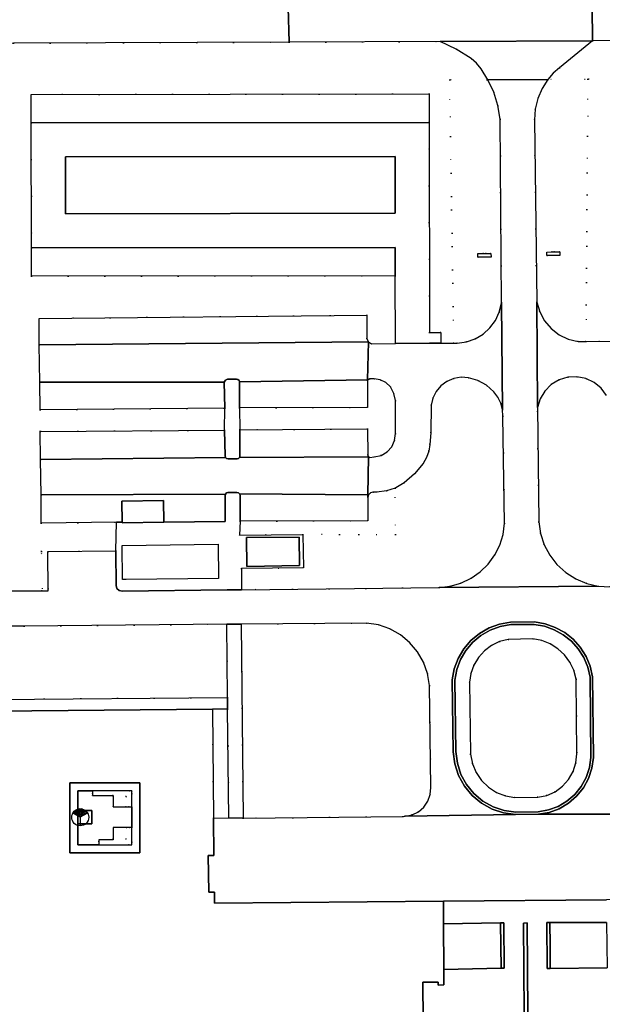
# Model space of a CAD drawing. Header units: metres. Extents: x 174791 to 179073, y 406431 to 409043.
# Tile 115 of 256: x 175874 to 175977, y 407775 to 407948. Entities that reach past the tile are written whole.
import ezdxf

# ---------------------------------------------------------------- set-up
doc = ezdxf.new("R2010")
doc.units = ezdxf.units.M
doc.linetypes.add('DOT', pattern=[6.35, 0, -6.35])
doc.layers.get('0').update_dxf_attribs({"color": 254})
for name, color, linetype in [('overigbouwwerk_overkapping', 254, 'Continuous'), ('panden', 254, 'Continuous'), ('scheiding_muur', 254, 'Continuous'), ('straatmeubilair_monument', 254, 'Continuous'), ('terreindeelbegroeid', 254, 'DOT'), ('wegdeel_molgoot', 254, 'Continuous'), ('wegdeel_opstelplaats', 254, 'Continuous'), ('wegdeel_parkeervlak', 254, 'Continuous'), ('wegdeel_rijbaan', 254, 'Continuous'), ('wegdeel_voetpad', 254, 'Continuous')]:
    doc.layers.add(name, color=color, linetype=linetype)

# ---------------------------------------------------------------- blocks, each defined once
blk = doc.blocks.new('078')
at = {"color": 0, "linetype": 'Continuous'}
for p, q in [((0, 0), (-1.3, 0.75)), ((0, 0.22), (-1.19, 0.91)), ((0.01, 0.45), (-1.06, 1.06)), ((-0.01, 0.68), (-0.9, 1.2)), ((0, 0.92), (-0.71, 1.32)), ((0, 1.15), (-0.48, 1.42)), ((0, 1.37), (-0.2, 1.49)), ((0.9, 1.2), (-0.01, 0.68)), ((0.2, 1.49), (0, 1.37)), ((0.48, 1.42), (0, 1.15)), ((0.7, 1.33), (0, 0.92)), ((1.19, 0.91), (0, 0.22)), ((1.3, 0.75), (0, 0)), ((0, 0), (0, -1.5)), ((1.06, 1.07), (0.01, 0.45))]:
    blk.add_line(p, q, dxfattribs=at)
blk.add_circle((0, 0), 1.5, dxfattribs=at)

msp = doc.modelspace()

# ---------------------------------------------------------------- linework, layer by layer
at = {"layer": 'overigbouwwerk_overkapping'}
msp.add_polyline3d([(175908.926, 407855.977, 0), (175908.984, 407849.981, 0), (175892.782, 407849.794, 0), (175892.131, 407849.787, 0), (175892.073, 407855.777, 0)], close=True, dxfattribs=at)
at = {"layer": 'panden'}
for points in [[(175899.393, 407859.893, 0), (175892.074, 407859.75, 0), (175892.073, 407859.858, 0), (175892.023, 407863.568, 0), (175899.342, 407863.711, 0)], [(175923.18, 407857.261, 0), (175923.23, 407852.237, 0), (175913.962, 407852.088, 0), (175913.906, 407857.178, 0)], [(175895.163, 407801.689, 0), (175895.163, 407813.989, 0), (175882.863, 407813.989, 0), (175882.863, 407801.689, 0)]]:
    msp.add_polyline3d(points, close=True, dxfattribs=at)
msp.add_polyline3d([(175869.766, 407826.625, 0), (175907.956, 407826.973, 0), (175907.956, 407826.938, 0), (175908.148, 407807.788, 0), (175908.214, 407801.175, 0), (175907.218, 407801.168, 0), (175907.306, 407794.743, 0), (175908.279, 407794.761, 0), (175908.298, 407792.802, 0), (175948.562, 407793.148, 0), (175948.592, 407789.154, 0), (175948.653, 407781.132, 0), (175948.673, 407778.445, 0), (175947.652, 407778.384, 0), (175947.641, 407778.919, 0), (175944.929, 407778.919, 0), (175945.159, 407751.708, 0)], dxfattribs=at)
at = {"layer": 'scheiding_muur'}
for points in [[(175954.603, 407907.157, 0), (175955.614, 407907.168, 0), (175956.087, 407907.174, 0), (175956.939, 407907.183, 0), (175956.946, 407906.551, 0), (175954.611, 407906.524, 0)], [(175966.761, 407907.434, 0), (175967.681, 407907.452, 0), (175968.125, 407907.461, 0), (175969.066, 407907.48, 0), (175969.079, 407906.845, 0), (175966.774, 407906.798, 0)]]:
    msp.add_polyline3d(points, close=True, dxfattribs=at)
at = {"layer": 'terreindeelbegroeid'}
for points in [[(175872.93, 407944.186, 0), (175921.413, 407944.377, 0), (175947.975, 407944.482, 0), (175950.802, 407943.147, 0), (175953.444, 407941.474, 0), (175954.405, 407940.65, 0), (175955.219, 407939.68, 0), (175956.405, 407937.769, 0), (175949.675, 407937.743, 0), (175949.826, 407927.744, 0), (175950.377, 407891.395, 0), (175948.118, 407891.378, 0), (175948.11, 407893.273, 0), (175946.116, 407893.258, 0), (175946.069, 407930.261, 0), (175946.063, 407935.261, 0), (175876.063, 407935.174, 0), (175876.07, 407930.174, 0), (175876.097, 407908.174, 0), (175876.103, 407903.174, 0), (175940.103, 407903.253, 0), (175940.118, 407891.318, 0), (175935.94, 407891.287, 0), (175935.39, 407891.595, 0), (175935.126, 407892.167, 0), (175935.105, 407896.328, 0), (175877.433, 407895.743, 0), (175877.486, 407891.087, 0), (175877.559, 407884.52, 0), (175877.614, 407879.667, 0), (175877.657, 407875.832, 0), (175877.712, 407870.916, 0), (175877.782, 407864.66, 0), (175877.837, 407859.701, 0), (175877.894, 407854.703, 0), (175877.973, 407847.787, 0), (175871.831, 407847.755, 0)], [(175977.892, 407848.512, 0), (175975.809, 407848.62, 0), (175973.776, 407849.082, 0), (175971.851, 407849.885, 0), (175970.092, 407851.006, 0), (175968.551, 407852.41, 0), (175967.272, 407854.058, 0), (175966.294, 407855.899, 0), (175965.645, 407857.881, 0), (175965.344, 407859.945, 0), (175965.125, 407880.048, 0), (175965.59, 407881.582, 0), (175966.413, 407882.957, 0), (175967.546, 407884.091, 0), (175968.92, 407884.916, 0), (175970.454, 407885.383, 0), (175972.055, 407885.462, 0), (175973.627, 407885.151, 0), (175975.077, 407884.466, 0), (175976.317, 407883.45, 0), (175977.272, 407882.163, 0)]]:
    msp.add_polyline3d(points, dxfattribs=at)
for points in [[(176011.026, 407937.978, 0), (176000, 407937.936, 0), (175974.004, 407937.836, 0), (175966.956, 407937.809, 0), (175967.902, 407938.905, 0), (175968.976, 407939.875, 0), (175974.772, 407944.588, 0), (176000, 407944.687, 0), (176010.978, 407944.77, 0)], [(176011.319, 407896.955, 0), (175988.872, 407896.818, 0), (175988.921, 407891.79, 0), (175973.645, 407891.672, 0), (175973.926, 407927.836, 0), (175974.004, 407937.836, 0), (176000, 407937.936, 0), (176011.026, 407937.978, 0), (176011.097, 407927.979, 0)], [(175958.545, 407930.827, 0), (175958.778, 407898.432, 0), (175958.403, 407896.851, 0), (175957.72, 407895.376, 0), (175956.757, 407894.067, 0), (175955.552, 407892.976, 0), (175954.153, 407892.148, 0), (175952.618, 407891.615, 0), (175951.007, 407891.4, 0), (175950.377, 407891.395, 0), (175949.826, 407927.744, 0), (175949.675, 407937.743, 0), (175956.405, 407937.769, 0), (175957.419, 407935.555, 0), (175958.137, 407933.228, 0)], [(175973.926, 407927.836, 0), (175973.645, 407891.672, 0), (175972.26, 407891.661, 0), (175970.531, 407892.097, 0), (175968.928, 407892.878, 0), (175967.518, 407893.97, 0), (175966.362, 407895.328, 0), (175965.508, 407896.893, 0), (175964.992, 407898.6, 0), (175964.595, 407930.679, 0), (175964.734, 407932.584, 0), (175965.183, 407934.441, 0), (175965.93, 407936.198, 0), (175966.956, 407937.809, 0), (175974.004, 407937.836, 0)], [(175955.614, 407907.168, 0), (175954.603, 407907.157, 0), (175954.611, 407906.524, 0), (175956.946, 407906.551, 0), (175956.939, 407907.183, 0), (175956.087, 407907.174, 0)], [(175967.681, 407907.452, 0), (175966.761, 407907.434, 0), (175966.774, 407906.798, 0), (175969.079, 407906.845, 0), (175969.066, 407907.48, 0), (175968.125, 407907.461, 0)], [(175935.395, 407871.388, 0), (175935.302, 407871.666, 0), (175935.221, 407876.29, 0), (175912.773, 407876.122, 0), (175912.718, 407879.973, 0), (175935.231, 407880.082, 0), (175935.196, 407884.728, 0), (175935.231, 407884.855, 0), (175935.327, 407884.946, 0), (175935.603, 407885.107, 0), (175936.38, 407885.11, 0), (175937.468, 407884.943, 0), (175938.453, 407884.451, 0), (175939.239, 407883.681, 0), (175939.865, 407882.553, 0), (175940.17, 407881.299, 0), (175940.15, 407875.47, 0), (175939.994, 407874.255, 0), (175939.48, 407873.143, 0), (175938.656, 407872.236, 0), (175937.598, 407871.618, 0), (175936.403, 407871.346, 0), (175935.644, 407871.233, 0)], [(175958.981, 407879.688, 0), (175959.043, 407878.507, 0), (175959.342, 407859.67, 0), (175959.071, 407857.724, 0), (175958.486, 407855.848, 0), (175957.602, 407854.093, 0), (175956.443, 407852.506, 0), (175955.041, 407851.13, 0), (175953.434, 407850, 0), (175951.663, 407849.149, 0), (175949.777, 407848.598, 0), (175947.826, 407848.362, 0), (175913.077, 407847.961, 0), (175913.048, 407851.698, 0), (175923.97, 407851.833, 0), (175923.846, 407857.71, 0), (175940.121, 407857.714, 0), (175940.074, 407865.878, 0), (175940.204, 407865.922, 0), (175941.694, 407866.801, 0), (175943.483, 407868.363, 0), (175945, 407870.19, 0), (175945.603, 407871.237, 0), (175946.009, 407872.374, 0), (175946.204, 407873.566, 0), (175946.384, 407875.589, 0), (175946.4, 407880.444, 0), (175946.704, 407881.713, 0), (175947.294, 407882.877, 0), (175948.137, 407883.872, 0), (175949.188, 407884.646, 0), (175950.39, 407885.155, 0), (175951.676, 407885.372, 0), (175952.978, 407885.285, 0), (175954.632, 407884.793, 0), (175956.145, 407883.965, 0), (175957.451, 407882.837, 0), (175958.169, 407881.897, 0), (175958.686, 407880.833, 0)], [(175910.089, 407876.075, 0), (175877.657, 407875.832, 0), (175877.614, 407879.667, 0), (175910.116, 407879.953, 0)], [(175923.846, 407857.71, 0), (175912.73, 407857.59, 0), (175912.8, 407860.029, 0), (175935.305, 407860.119, 0), (175935.291, 407864.217, 0), (175935.401, 407864.679, 0), (175935.724, 407865.027, 0), (175936.177, 407865.17, 0), (175936.844, 407865.176, 0), (175938.563, 407865.372, 0), (175940.074, 407865.878, 0), (175940.121, 407857.714, 0)], [(175890.974, 407854.82, 0), (175879.017, 407854.713, 0), (175878.976, 407854.648, 0), (175879.018, 407847.792, 0), (175877.973, 407847.787, 0), (175877.894, 407854.703, 0), (175877.837, 407859.701, 0), (175891.05, 407859.85, 0)], [(175910.597, 407829.026, 0), (175869.774, 407828.677, 0), (175869.747, 407828.671, 0), (175869.63, 407841.532, 0), (175871.863, 407841.542, 0), (175874.797, 407841.555, 0), (175910.466, 407841.922, 0)], [(175941.839, 407808.118, 0), (175941.458, 407808.043, 0), (175913.325, 407807.763, 0), (175913.011, 407841.922, 0), (175935.049, 407842.103, 0), (175937.145, 407841.772, 0), (175939.149, 407841.074, 0), (175940.998, 407840.033, 0), (175942.633, 407838.68, 0), (175944.003, 407837.059, 0), (175945.063, 407835.221, 0), (175945.781, 407833.224, 0), (175946.133, 407831.131, 0), (175946.336, 407813.181, 0), (175946.245, 407811.935, 0), (175945.835, 407810.754, 0), (175945.134, 407809.72, 0), (175944.189, 407808.902, 0), (175943.066, 407808.356, 0)], [(175953.685, 407817.344, 0), (175953.357, 407819.002, 0), (175953.19, 407831.705, 0), (175953.42, 407833.253, 0), (175953.947, 407834.726, 0), (175954.75, 407836.069, 0), (175955.798, 407837.23, 0), (175957.053, 407838.166, 0), (175958.465, 407838.84, 0), (175959.981, 407839.226, 0), (175964.295, 407839.36, 0), (175965.859, 407839.047, 0), (175967.339, 407838.453, 0), (175968.684, 407837.597, 0), (175969.851, 407836.51, 0), (175970.798, 407835.227, 0), (175971.494, 407833.792, 0), (175971.916, 407832.254, 0), (175972.023, 407819.114, 0), (175971.879, 407817.509, 0), (175971.398, 407815.972, 0), (175970.603, 407814.57, 0), (175969.53, 407813.369, 0), (175968.227, 407812.422, 0), (175966.752, 407811.772, 0), (175965.174, 407811.449, 0), (175961.15, 407811.374, 0), (175959.485, 407811.666, 0), (175957.912, 407812.284, 0), (175956.492, 407813.202, 0), (175955.284, 407814.385, 0), (175954.336, 407815.784, 0)], [(175910.813, 407807.829, 0), (175908.148, 407807.788, 0), (175907.956, 407826.938, 0), (175910.618, 407826.961, 0)], [(175893.763, 407812.089, 0), (175893.763, 407809.739, 0), (175893.263, 407809.739, 0), (175892.763, 407809.739, 0), (175892.763, 407811.589, 0), (175890.463, 407811.589, 0), (175890.463, 407811.739, 0), (175886.813, 407811.739, 0), (175886.813, 407812.089, 0), (175886.813, 407812.589, 0), (175893.263, 407812.589, 0), (175893.763, 407812.589, 0)], [(175892.763, 407809.739, 0), (175890.463, 407809.739, 0), (175890.463, 407811.589, 0), (175892.763, 407811.589, 0)], [(175893.263, 407803.089, 0), (175887.963, 407803.089, 0), (175887.963, 407803.589, 0), (175887.963, 407803.939, 0), (175890.463, 407803.939, 0), (175890.463, 407804.089, 0), (175892.763, 407804.089, 0), (175892.763, 407806.139, 0), (175893.263, 407806.139, 0), (175893.763, 407806.139, 0), (175893.763, 407803.589, 0), (175893.763, 407803.089, 0)], [(175892.763, 407804.089, 0), (175890.463, 407804.089, 0), (175890.463, 407806.139, 0), (175892.763, 407806.139, 0)]]:
    msp.add_polyline3d(points, close=True, dxfattribs=at)
at = {"layer": 'wegdeel_molgoot'}
for points in [[(175958.706, 407781.328, 0), (175958.668, 407785.31, 0), (175958.628, 407789.324, 0), (175959.183, 407789.333, 0), (175959.285, 407781.339, 0)], [(175962.884, 407757.343, 0), (175962.664, 407789.308, 0), (175963.323, 407789.312, 0), (175963.544, 407757.347, 0)], [(175967.359, 407781.323, 0), (175966.809, 407781.317, 0), (175966.76, 407789.39, 0), (175967.295, 407789.392, 0), (175967.327, 407785.346, 0)]]:
    msp.add_polyline3d(points, close=True, dxfattribs=at)
at = {"layer": 'wegdeel_opstelplaats'}
msp.add_polyline3d([(175977.351, 407781.433, 0), (175967.359, 407781.323, 0), (175967.327, 407785.346, 0), (175967.295, 407789.392, 0), (175977.274, 407789.424, 0)], close=True, dxfattribs=at)
at = {"layer": 'wegdeel_parkeervlak'}
for points in [[(175946.069, 407930.261, 0), (175876.07, 407930.174, 0), (175876.063, 407935.174, 0), (175946.063, 407935.261, 0)], [(175940.09, 407914.253, 0), (175882.09, 407914.181, 0), (175882.077, 407924.181, 0), (175940.091, 407924.254, 0)], [(175940.103, 407903.253, 0), (175876.103, 407903.174, 0), (175876.097, 407908.174, 0), (175940.097, 407908.253, 0)], [(175935.39, 407891.595, 0), (175877.486, 407891.087, 0), (175877.433, 407895.743, 0), (175935.105, 407896.328, 0), (175935.126, 407892.167, 0)], [(175910.116, 407879.953, 0), (175877.614, 407879.667, 0), (175877.559, 407884.52, 0), (175910.027, 407884.532, 0)], [(175935.196, 407884.728, 0), (175935.231, 407880.082, 0), (175912.718, 407879.973, 0), (175912.719, 407884.55, 0), (175935.202, 407884.944, 0)], [(175910.232, 407871.258, 0), (175877.712, 407870.916, 0), (175877.657, 407875.832, 0), (175910.089, 407876.075, 0), (175910.156, 407871.525, 0)], [(175935.395, 407871.388, 0), (175912.68, 407871.262, 0), (175912.745, 407871.501, 0), (175912.773, 407876.122, 0), (175935.221, 407876.29, 0), (175935.302, 407871.666, 0)], [(175899.393, 407859.893, 0), (175899.342, 407863.711, 0), (175892.023, 407863.568, 0), (175892.073, 407859.858, 0), (175891.05, 407859.85, 0), (175877.837, 407859.701, 0), (175877.782, 407864.66, 0), (175910.209, 407864.806, 0), (175910.177, 407864.527, 0), (175910.159, 407859.996, 0)], [(175935.298, 407864.68, 0), (175935.291, 407864.217, 0), (175935.305, 407860.119, 0), (175912.8, 407860.029, 0), (175912.802, 407864.604, 0), (175912.727, 407864.882, 0)]]:
    msp.add_polyline3d(points, close=True, dxfattribs=at)
at = {"layer": 'wegdeel_rijbaan'}
for points in [[(175831.385, 407951.478, 0), (175832.666, 407951.405, 0), (175851.666, 407950.328, 0), (175855.702, 407950.19, 0), (175897.771, 407950.364, 0), (175905.781, 407950.386, 0), (175921.246, 407950.461, 0), (175921.413, 407944.377, 0), (175872.93, 407944.186, 0), (175856.432, 407944.141, 0), (175853.231, 407944.009, 0), (175829.707, 407942.005, 0), (175829.186, 407941.961, 0), (175827.054, 407941.551, 0), (175826.761, 407946.64, 0), (175826.409, 407952.21, 0), (175828.311, 407951.652, 0)], [(175974.772, 407944.588, 0), (175947.975, 407944.482, 0), (175921.413, 407944.377, 0), (175921.246, 407950.461, 0), (175974.747, 407950.681, 0)], [(176021.405, 407944.158, 0), (176020.768, 407944.153, 0), (176019.637, 407944.144, 0), (176019.615, 407944.144, 0), (176019.16, 407944.76, 0), (176014.615, 407944.797, 0), (176013.513, 407944.789, 0), (176010.978, 407944.77, 0), (176000, 407944.687, 0), (175974.772, 407944.588, 0), (175974.747, 407950.681, 0), (175978.392, 407950.696, 0), (175990.336, 407950.745, 0), (176000, 407950.785, 0), (176017.484, 407950.857, 0), (176020.684, 407950.87, 0), (176020.785, 407950.87, 0), (176021.373, 407950.873, 0)], [(175966.956, 407937.809, 0), (175956.405, 407937.769, 0), (175955.219, 407939.68, 0), (175954.405, 407940.65, 0), (175953.444, 407941.474, 0), (175950.802, 407943.147, 0), (175947.975, 407944.482, 0), (175974.772, 407944.588, 0), (175968.976, 407939.875, 0), (175967.902, 407938.905, 0)], [(175964.992, 407898.6, 0), (175965.125, 407880.048, 0), (175965.344, 407859.945, 0), (175965.645, 407857.881, 0), (175966.294, 407855.899, 0), (175967.272, 407854.058, 0), (175968.551, 407852.41, 0), (175970.092, 407851.006, 0), (175971.851, 407849.885, 0), (175973.776, 407849.082, 0), (175975.809, 407848.62, 0), (175947.826, 407848.362, 0), (175949.777, 407848.598, 0), (175951.663, 407849.149, 0), (175953.434, 407850, 0), (175955.041, 407851.13, 0), (175956.443, 407852.506, 0), (175957.602, 407854.093, 0), (175958.486, 407855.848, 0), (175959.071, 407857.724, 0), (175959.342, 407859.67, 0), (175959.043, 407878.507, 0), (175958.981, 407879.688, 0), (175958.778, 407898.432, 0), (175958.545, 407930.827, 0), (175958.137, 407933.228, 0), (175957.419, 407935.555, 0), (175956.405, 407937.769, 0), (175966.956, 407937.809, 0), (175965.93, 407936.198, 0), (175965.183, 407934.441, 0), (175964.734, 407932.584, 0), (175964.595, 407930.679, 0)], [(175948.118, 407891.378, 0), (175946.118, 407891.363, 0), (175940.118, 407891.318, 0), (175940.103, 407903.253, 0), (175940.097, 407908.253, 0), (175876.097, 407908.174, 0), (175876.07, 407930.174, 0), (175946.069, 407930.261, 0), (175946.116, 407893.258, 0), (175948.11, 407893.273, 0)], [(175940.09, 407914.253, 0), (175940.091, 407924.254, 0), (175882.077, 407924.181, 0), (175882.09, 407914.181, 0)], [(175958.981, 407879.688, 0), (175958.686, 407880.833, 0), (175958.169, 407881.897, 0), (175957.451, 407882.837, 0), (175956.145, 407883.965, 0), (175954.632, 407884.793, 0), (175952.978, 407885.285, 0), (175951.676, 407885.372, 0), (175950.39, 407885.155, 0), (175949.188, 407884.646, 0), (175948.137, 407883.872, 0), (175947.294, 407882.877, 0), (175946.704, 407881.713, 0), (175946.4, 407880.444, 0), (175946.384, 407875.589, 0), (175946.204, 407873.566, 0), (175946.009, 407872.374, 0), (175945.603, 407871.237, 0), (175945, 407870.19, 0), (175943.483, 407868.363, 0), (175941.694, 407866.801, 0), (175940.204, 407865.922, 0), (175940.074, 407865.878, 0), (175938.563, 407865.372, 0), (175936.844, 407865.176, 0), (175936.177, 407865.17, 0), (175935.724, 407865.027, 0), (175935.401, 407864.679, 0), (175935.291, 407864.217, 0), (175935.298, 407864.68, 0), (175935.395, 407871.388, 0), (175935.644, 407871.233, 0), (175936.403, 407871.346, 0), (175937.598, 407871.618, 0), (175938.656, 407872.236, 0), (175939.48, 407873.143, 0), (175939.994, 407874.255, 0), (175940.15, 407875.47, 0), (175940.17, 407881.299, 0), (175939.865, 407882.553, 0), (175939.239, 407883.681, 0), (175938.453, 407884.451, 0), (175937.468, 407884.943, 0), (175936.38, 407885.11, 0), (175935.603, 407885.107, 0), (175935.327, 407884.946, 0), (175935.231, 407884.855, 0), (175935.196, 407884.728, 0), (175935.202, 407884.944, 0), (175935.39, 407891.595, 0), (175935.94, 407891.287, 0), (175940.118, 407891.318, 0), (175946.118, 407891.363, 0), (175948.118, 407891.378, 0), (175950.377, 407891.395, 0), (175951.007, 407891.4, 0), (175952.618, 407891.615, 0), (175954.153, 407892.148, 0), (175955.552, 407892.976, 0), (175956.757, 407894.067, 0), (175957.72, 407895.376, 0), (175958.403, 407896.851, 0), (175958.778, 407898.432, 0)], [(175935.202, 407884.944, 0), (175912.719, 407884.55, 0), (175912.652, 407884.827, 0), (175912.436, 407885.014, 0), (175912.152, 407885.042, 0), (175910.575, 407885.046, 0), (175910.229, 407884.866, 0), (175910.027, 407884.532, 0), (175877.559, 407884.52, 0), (175877.486, 407891.087, 0), (175935.39, 407891.595, 0)], [(175935.298, 407864.68, 0), (175912.727, 407864.882, 0), (175912.503, 407865.062, 0), (175912.215, 407865.075, 0), (175910.667, 407865.086, 0), (175910.394, 407865.018, 0), (175910.209, 407864.806, 0), (175877.782, 407864.66, 0), (175877.712, 407870.916, 0), (175910.232, 407871.258, 0), (175910.437, 407871.069, 0), (175910.71, 407871.016, 0), (175912.263, 407871.03, 0), (175912.503, 407871.089, 0), (175912.68, 407871.262, 0), (175935.395, 407871.388, 0)], [(175965.305, 407808.448, 0), (175961.28, 407808.393, 0), (175959.162, 407808.683, 0), (175957.135, 407809.36, 0), (175955.269, 407810.402, 0), (175953.629, 407811.773, 0), (175952.271, 407813.424, 0), (175951.244, 407815.298, 0), (175950.582, 407817.33, 0), (175950.309, 407819.45, 0), (175950.135, 407832.11, 0), (175950.492, 407834.03, 0), (175951.173, 407835.861, 0), (175952.158, 407837.548, 0), (175953.418, 407839.04, 0), (175954.916, 407840.294, 0), (175956.607, 407841.272, 0), (175958.441, 407841.945, 0), (175960.363, 407842.293, 0), (175964.598, 407842.309, 0), (175966.465, 407841.984, 0), (175968.251, 407841.354, 0), (175969.908, 407840.435, 0), (175971.389, 407839.254, 0), (175972.653, 407837.842, 0), (175973.665, 407836.241, 0), (175974.397, 407834.493, 0), (175974.828, 407832.648, 0), (175974.976, 407818.429, 0), (175974.704, 407816.557, 0), (175974.104, 407814.763, 0), (175973.194, 407813.104, 0), (175972.004, 407811.633, 0), (175970.571, 407810.397, 0), (175968.942, 407809.435, 0), (175967.168, 407808.779, 0)], [(175961.341, 407808.839, 0), (175965.226, 407808.891, 0), (175967.049, 407809.215, 0), (175968.748, 407809.844, 0), (175970.308, 407810.764, 0), (175971.68, 407811.947, 0), (175972.819, 407813.355, 0), (175973.69, 407814.944, 0), (175974.265, 407816.661, 0), (175974.526, 407818.459, 0), (175974.379, 407832.594, 0), (175973.967, 407834.354, 0), (175973.265, 407836.032, 0), (175972.293, 407837.57, 0), (175971.079, 407838.925, 0), (175969.657, 407840.06, 0), (175968.066, 407840.942, 0), (175966.35, 407841.547, 0), (175964.56, 407841.859, 0), (175960.404, 407841.843, 0), (175958.559, 407841.509, 0), (175956.799, 407840.863, 0), (175955.175, 407839.924, 0), (175953.737, 407838.72, 0), (175952.527, 407837.287, 0), (175951.581, 407835.668, 0), (175950.927, 407833.91, 0), (175950.586, 407832.072, 0), (175950.759, 407819.482, 0), (175951.023, 407817.429, 0), (175951.659, 407815.477, 0), (175952.646, 407813.677, 0), (175953.95, 407812.091, 0), (175955.525, 407810.775, 0), (175957.318, 407809.774, 0), (175959.265, 407809.123, 0)], [(175961.341, 407808.839, 0), (175959.265, 407809.123, 0), (175957.318, 407809.774, 0), (175955.525, 407810.775, 0), (175953.95, 407812.091, 0), (175952.646, 407813.677, 0), (175951.659, 407815.477, 0), (175951.023, 407817.429, 0), (175950.759, 407819.482, 0), (175950.586, 407832.072, 0), (175950.927, 407833.91, 0), (175951.581, 407835.668, 0), (175952.527, 407837.287, 0), (175953.737, 407838.72, 0), (175955.175, 407839.924, 0), (175956.799, 407840.863, 0), (175958.559, 407841.509, 0), (175960.404, 407841.843, 0), (175964.56, 407841.859, 0), (175966.35, 407841.547, 0), (175968.066, 407840.942, 0), (175969.657, 407840.06, 0), (175971.079, 407838.925, 0), (175972.293, 407837.57, 0), (175973.265, 407836.032, 0), (175973.967, 407834.354, 0), (175974.379, 407832.594, 0), (175974.526, 407818.459, 0), (175974.265, 407816.661, 0), (175973.69, 407814.944, 0), (175972.819, 407813.355, 0), (175971.68, 407811.947, 0), (175970.308, 407810.764, 0), (175968.748, 407809.844, 0), (175967.049, 407809.215, 0), (175965.226, 407808.891, 0)], [(175953.685, 407817.344, 0), (175954.336, 407815.784, 0), (175955.284, 407814.385, 0), (175956.492, 407813.202, 0), (175957.912, 407812.284, 0), (175959.485, 407811.666, 0), (175961.15, 407811.374, 0), (175965.174, 407811.449, 0), (175966.752, 407811.772, 0), (175968.227, 407812.422, 0), (175969.53, 407813.369, 0), (175970.603, 407814.57, 0), (175971.398, 407815.972, 0), (175971.879, 407817.509, 0), (175972.023, 407819.114, 0), (175971.916, 407832.254, 0), (175971.494, 407833.792, 0), (175970.798, 407835.227, 0), (175969.851, 407836.51, 0), (175968.684, 407837.597, 0), (175967.339, 407838.453, 0), (175965.859, 407839.047, 0), (175964.295, 407839.36, 0), (175959.981, 407839.226, 0), (175958.465, 407838.84, 0), (175957.053, 407838.166, 0), (175955.798, 407837.23, 0), (175954.75, 407836.069, 0), (175953.947, 407834.726, 0), (175953.42, 407833.253, 0), (175953.19, 407831.705, 0), (175953.357, 407819.002, 0)], [(176017.42, 407802.157, 0), (176018.493, 407802.169, 0), (176018.539, 407795.724, 0), (176017.467, 407795.746, 0), (176017.481, 407793.774, 0), (175977.236, 407793.391, 0), (175948.562, 407793.148, 0), (175908.298, 407792.802, 0), (175908.279, 407794.761, 0), (175907.306, 407794.743, 0), (175907.218, 407801.168, 0), (175908.214, 407801.175, 0), (175908.148, 407807.788, 0), (175910.813, 407807.829, 0), (175913.325, 407807.763, 0), (175941.458, 407808.043, 0), (175941.839, 407808.118, 0), (175961.28, 407808.393, 0), (175965.305, 407808.448, 0), (175983.393, 407808.491, 0), (175983.984, 407808.475, 0), (176012.277, 407808.625, 0), (176014.709, 407808.651, 0), (176017.372, 407808.679, 0)], [(175958.706, 407781.328, 0), (175948.653, 407781.132, 0), (175948.592, 407789.154, 0), (175958.628, 407789.324, 0), (175958.668, 407785.31, 0)], [(175962.664, 407789.308, 0), (175962.884, 407757.343, 0), (175963.544, 407757.347, 0), (175963.323, 407789.312, 0)]]:
    msp.add_polyline3d(points, close=True, dxfattribs=at)
for points in [[(175977.272, 407882.163, 0), (175976.317, 407883.45, 0), (175975.077, 407884.466, 0), (175973.627, 407885.151, 0), (175972.055, 407885.462, 0), (175970.454, 407885.383, 0), (175968.92, 407884.916, 0), (175967.546, 407884.091, 0), (175966.413, 407882.957, 0), (175965.59, 407881.582, 0), (175965.125, 407880.048, 0), (175964.992, 407898.6, 0), (175965.508, 407896.893, 0), (175966.362, 407895.328, 0), (175967.518, 407893.97, 0), (175968.928, 407892.878, 0), (175970.531, 407892.097, 0), (175972.26, 407891.661, 0), (175973.645, 407891.672, 0), (175988.921, 407891.79, 0)], [(175871.831, 407847.755, 0), (175877.973, 407847.787, 0), (175879.018, 407847.792, 0), (175878.976, 407854.648, 0), (175879.017, 407854.713, 0), (175890.974, 407854.82, 0), (175890.972, 407854.705, 0), (175891.015, 407848.748, 0), (175891.132, 407848.216, 0), (175891.52, 407847.835, 0), (175892.054, 407847.727, 0), (175910.556, 407847.938, 0), (175913.077, 407847.961, 0), (175947.826, 407848.362, 0), (175975.809, 407848.62, 0), (175977.892, 407848.512, 0)], [(175983.393, 407808.491, 0), (175965.305, 407808.448, 0), (175967.168, 407808.779, 0), (175968.942, 407809.435, 0), (175970.571, 407810.397, 0), (175972.004, 407811.633, 0), (175973.194, 407813.104, 0), (175974.104, 407814.763, 0), (175974.704, 407816.557, 0), (175974.976, 407818.429, 0), (175974.828, 407832.648, 0), (175974.397, 407834.493, 0), (175973.665, 407836.241, 0), (175972.653, 407837.842, 0), (175971.389, 407839.254, 0), (175969.908, 407840.435, 0), (175968.251, 407841.354, 0), (175966.465, 407841.984, 0), (175964.598, 407842.309, 0), (175960.363, 407842.293, 0), (175958.441, 407841.945, 0), (175956.607, 407841.272, 0), (175954.916, 407840.294, 0), (175953.418, 407839.04, 0), (175952.158, 407837.548, 0), (175951.173, 407835.861, 0), (175950.492, 407834.03, 0), (175950.135, 407832.11, 0), (175950.309, 407819.45, 0), (175950.582, 407817.33, 0), (175951.244, 407815.298, 0), (175952.271, 407813.424, 0), (175953.629, 407811.773, 0), (175955.269, 407810.402, 0), (175957.135, 407809.36, 0), (175959.162, 407808.683, 0), (175961.28, 407808.393, 0), (175941.839, 407808.118, 0), (175943.066, 407808.356, 0), (175944.189, 407808.902, 0), (175945.134, 407809.72, 0), (175945.835, 407810.754, 0), (175946.245, 407811.935, 0), (175946.336, 407813.181, 0), (175946.133, 407831.131, 0), (175945.781, 407833.224, 0), (175945.063, 407835.221, 0), (175944.003, 407837.059, 0), (175942.633, 407838.68, 0), (175940.998, 407840.033, 0), (175939.149, 407841.074, 0), (175937.145, 407841.772, 0), (175935.049, 407842.103, 0), (175913.011, 407841.922, 0), (175910.466, 407841.922, 0), (175874.797, 407841.555, 0), (175871.863, 407841.542, 0)], [(175945.159, 407751.708, 0), (175944.929, 407778.919, 0), (175947.641, 407778.919, 0), (175947.652, 407778.384, 0), (175948.673, 407778.445, 0), (175948.653, 407781.132, 0), (175958.706, 407781.328, 0), (175959.285, 407781.339, 0), (175959.183, 407789.333, 0), (175958.628, 407789.324, 0), (175948.592, 407789.154, 0), (175948.562, 407793.148, 0), (175977.236, 407793.391, 0)], [(175977.274, 407789.424, 0), (175967.295, 407789.392, 0), (175966.76, 407789.39, 0), (175966.809, 407781.317, 0), (175967.359, 407781.323, 0), (175977.351, 407781.433, 0)]]:
    msp.add_polyline3d(points, dxfattribs=at)
at = {"layer": 'wegdeel_voetpad'}
for points in [[(175912.719, 407884.55, 0), (175912.718, 407879.973, 0), (175912.773, 407876.122, 0), (175912.745, 407871.501, 0), (175912.68, 407871.262, 0), (175912.503, 407871.089, 0), (175912.263, 407871.03, 0), (175910.71, 407871.016, 0), (175910.437, 407871.069, 0), (175910.232, 407871.258, 0), (175910.156, 407871.525, 0), (175910.089, 407876.075, 0), (175910.116, 407879.953, 0), (175910.027, 407884.532, 0), (175910.229, 407884.866, 0), (175910.575, 407885.046, 0), (175912.152, 407885.042, 0), (175912.436, 407885.014, 0), (175912.652, 407884.827, 0)], [(175912.8, 407860.029, 0), (175912.73, 407857.59, 0), (175923.846, 407857.71, 0), (175923.97, 407851.833, 0), (175913.048, 407851.698, 0), (175913.077, 407847.961, 0), (175910.556, 407847.938, 0), (175892.054, 407847.727, 0), (175891.52, 407847.835, 0), (175891.132, 407848.216, 0), (175891.015, 407848.748, 0), (175890.972, 407854.705, 0), (175890.974, 407854.82, 0), (175891.05, 407859.85, 0), (175892.073, 407859.858, 0), (175892.074, 407859.75, 0), (175899.393, 407859.893, 0), (175910.159, 407859.996, 0), (175910.177, 407864.527, 0), (175910.209, 407864.806, 0), (175910.394, 407865.018, 0), (175910.667, 407865.086, 0), (175912.215, 407865.075, 0), (175912.503, 407865.062, 0), (175912.727, 407864.882, 0), (175912.802, 407864.604, 0)], [(175913.906, 407857.178, 0), (175913.962, 407852.088, 0), (175923.23, 407852.237, 0), (175923.18, 407857.261, 0)], [(175913.325, 407807.763, 0), (175910.813, 407807.829, 0), (175910.618, 407826.961, 0), (175910.597, 407829.026, 0), (175910.466, 407841.922, 0), (175913.011, 407841.922, 0)], [(175910.618, 407826.961, 0), (175907.956, 407826.938, 0), (175907.956, 407826.973, 0), (175869.766, 407826.625, 0), (175869.78, 407825.034, 0), (175869.834, 407818.845, 0), (175869.819, 407818.818, 0), (175869.784, 407818.754, 0), (175866.936, 407818.74, 0), (175866.934, 407819.384, 0), (175866.867, 407828.647, 0), (175867.989, 407828.657, 0), (175869.747, 407828.671, 0), (175869.774, 407828.677, 0), (175910.597, 407829.026, 0)], [(175895.163, 407801.689, 0), (175882.863, 407801.689, 0), (175882.863, 407813.989, 0), (175895.163, 407813.989, 0)], [(175887.963, 407803.089, 0), (175893.263, 407803.089, 0), (175893.763, 407803.089, 0), (175893.763, 407803.589, 0), (175893.763, 407806.139, 0), (175893.763, 407809.739, 0), (175893.763, 407812.089, 0), (175893.763, 407812.589, 0), (175893.263, 407812.589, 0), (175886.813, 407812.589, 0), (175884.263, 407812.589, 0), (175884.263, 407809.089, 0), (175884.263, 407806.739, 0), (175884.263, 407803.089, 0)], [(175886.813, 407812.089, 0), (175886.813, 407811.739, 0), (175890.463, 407811.739, 0), (175890.463, 407811.589, 0), (175890.463, 407809.739, 0), (175892.763, 407809.739, 0), (175893.263, 407809.739, 0), (175893.763, 407809.739, 0), (175893.763, 407806.139, 0), (175893.263, 407806.139, 0), (175892.763, 407806.139, 0), (175890.463, 407806.139, 0), (175890.463, 407804.089, 0), (175890.463, 407803.939, 0), (175887.963, 407803.939, 0), (175887.963, 407803.589, 0), (175887.963, 407803.089, 0), (175884.263, 407803.089, 0), (175884.263, 407806.739, 0), (175886.713, 407806.739, 0), (175886.713, 407809.089, 0), (175884.263, 407809.089, 0), (175884.263, 407812.589, 0), (175886.813, 407812.589, 0)], [(175886.713, 407806.739, 0), (175884.263, 407806.739, 0), (175884.263, 407809.089, 0), (175886.713, 407809.089, 0)]]:
    msp.add_polyline3d(points, close=True, dxfattribs=at)

# ---------------------------------------------------------------- block references
at = {"layer": 'straatmeubilair_monument'}
msp.add_blockref('078', (175884.688, 407807.913), dxfattribs=at)

doc.saveas('drawing.dxf')
